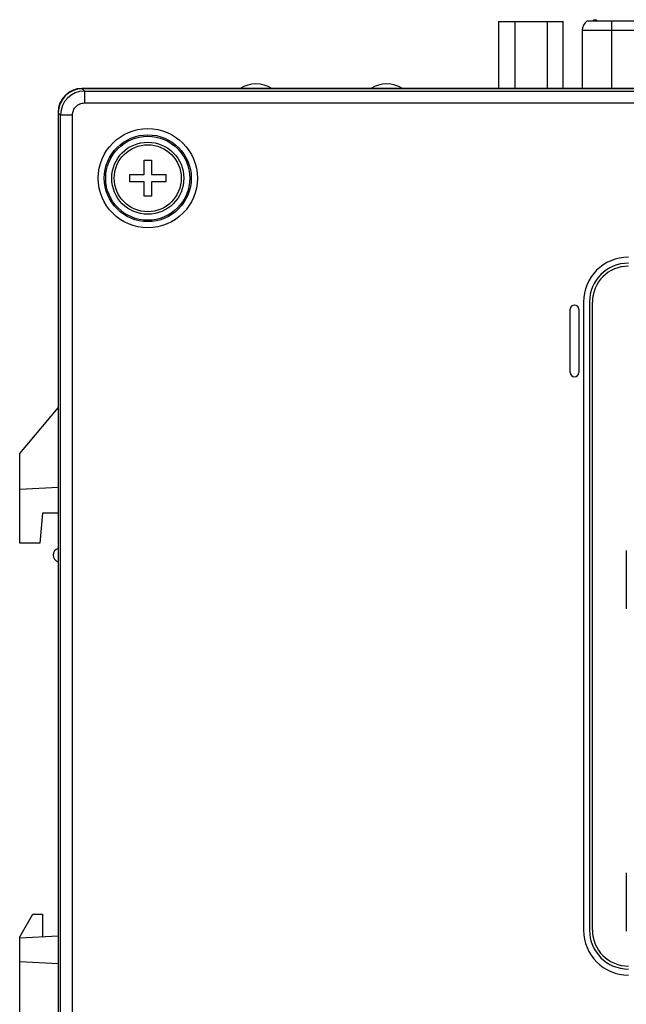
# Model space of a CAD drawing. Header units: millimetres. Extents: x 0 to 841, y 0 to 595.
# Tile 5 of 59: x 230 to 281, y 286 to 368. Entities that reach past the tile are written whole.
import ezdxf

# ---------------------------------------------------------------- set-up
doc = ezdxf.new("R2010")
doc.units = ezdxf.units.MM
doc.header["$LTSCALE"] = 65.395
for name, color, linetype in [('3D-TOPRH-WS-SHAPE', 7, 'CONTINUOUS'), ('BODY_CASE-WS-SHAPE', 7, 'CONTINUOUS'), ('D_SUB_09P-SHAPE', 7, 'CONTINUOUS'), ('DIN_RAIL_LOCK-SHAPE', 7, 'CONTINUOUS'), ('ISO7045-M3X10-4_8-SHAPE', 7, 'CONTINUOUS'), ('PCB_MAIN_WS-RH-SHAPE', 7, 'CONTINUOUS'), ('SIDE_CASE-WS-RH-SHAPE', 7, 'CONTINUOUS'), ('STICKER-TOPRH-WS-SHAPE', 7, 'CONTINUOUS'), ('XRJM-S-01-8-8-X-SHAPE', 7, 'CONTINUOUS')]:
    doc.layers.add(name, color=color, linetype=linetype)

msp = doc.modelspace()

# ---------------------------------------------------------------- linework, layer by layer
at = {"layer": '3D-TOPRH-WS-SHAPE', "color": 7, "linetype": 'Continuous'}
for p, q in [((270.41, 367.905), (270.41, 362.305)), ((270.41, 367.905), (275.826, 367.905)), ((271.764, 367.905), (271.764, 362.305)), ((274.472, 367.905), (274.472, 362.305)), ((275.826, 362.305), (275.826, 367.905)), ((277.813, 367.955), (293.413, 367.955)), ((278.375, 367.955), (278.375, 368.055)), ((278.375, 368.055), (278.613, 368.055)), ((278.494, 368.055), (278.494, 367.955)), ((278.613, 368.055), (278.613, 367.955)), ((279.863, 367.955), (279.863, 362.305)), ((277.413, 367.155), (277.413, 362.305)), ((293.813, 367.155), (277.413, 367.155)), ((351.613, 362.305), (235.613, 362.305)), ((235.636, 362.279), (235.823, 362.093)), ((351.589, 362.279), (235.636, 362.279)), ((235.823, 362.093), (235.823, 361.094)), ((235.823, 362.093), (351.403, 362.093)), ((235.823, 361.094), (351.403, 361.094)), ((233.613, 360.305), (233.613, 251.532)), ((233.639, 360.281), (233.639, 251.531)), ((233.639, 360.281), (233.825, 360.095)), ((233.825, 251.521), (233.825, 360.095)), ((233.825, 360.095), (234.824, 360.095)), ((234.824, 251.521), (234.824, 360.095)), ((240.813, 355.105), (240.813, 356.305)), ((240.813, 356.305), (241.413, 356.305)), ((241.413, 356.305), (241.413, 355.105)), ((239.613, 354.505), (239.613, 355.105)), ((239.613, 355.105), (240.813, 355.105)), ((241.413, 355.105), (242.613, 355.105)), ((242.613, 355.105), (242.613, 354.505)), ((240.813, 354.505), (239.613, 354.505)), ((240.813, 353.305), (240.813, 354.505)), ((241.413, 354.505), (241.413, 353.305)), ((242.613, 354.505), (241.413, 354.505)), ((241.413, 353.305), (240.813, 353.305)), ((277.513, 344.455), (277.513, 291.955)), ((278.013, 344.455), (278.013, 291.955)), ((278.263, 291.955), (278.263, 344.455)), ((276.413, 338.555), (276.413, 343.855)), ((277.113, 343.855), (277.113, 338.555)), ((230.413, 331.805), (233.613, 335.619)), ((230.413, 324.305), (230.413, 331.805)), ((230.413, 328.805), (233.613, 328.973)), ((232.313, 326.805), (232.094, 324.305)), ((233.613, 326.805), (232.313, 326.805)), ((232.094, 324.305), (230.413, 324.305)), ((281.09, 323.701), (281.09, 318.824)), ((281.09, 296.751), (281.09, 291.874)), ((230.413, 291.4), (231.513, 293.305)), ((231.513, 293.305), (232.313, 293.305)), ((232.313, 293.305), (232.313, 291.405)), ((230.413, 291.305), (233.613, 291.473)), ((230.413, 244.305), (230.413, 291.4)), ((233.613, 289.137), (230.413, 289.305))]:
    msp.add_line(p, q, dxfattribs=at)
for radius in [4.144, 3.631, 3.513, 3.013, 2.8]:
    msp.add_circle((241.113, 354.805), radius, dxfattribs=at)
for centre, radius, start, end in [((278.413, 367.155), 1, 126.8699, 180), ((235.613, 360.305), 2, 90, 180), ((250.153, 360.185), 2.5, 58.00818, 121.99182), ((261.073, 360.185), 2.5, 58.00818, 121.99182), ((235.825, 360.093), 2, 90.07895, 179.92106), ((281.263, 344.455), 3.75, 90, 180), ((281.263, 344.455), 3.25, 90, 180), ((281.263, 344.455), 3, 90, 180), ((276.763, 343.855), 0.35, 0, 180), ((276.763, 338.555), 0.35, 180, 0), ((233.813, 323.305), 0.6, 109.47122, 250.52878), ((281.263, 291.955), 3.75, 180, 270), ((281.263, 291.955), 3.25, 180, 270), ((281.263, 291.955), 3, 180, 270)]:
    msp.add_arc(centre, radius, start, end, dxfattribs=at)
msp.add_ellipse((235.642, 360.276), major_axis=(1.418, -1.418), ratio=0.997265, start_param=2.357564, end_param=3.925621, dxfattribs=at)
msp.add_open_spline([(234.824, 360.095), (234.824, 360.225), (234.876, 360.488), (235.098, 360.82), (235.43, 361.042), (235.693, 361.094), (235.823, 361.094)], degree=3, knots=[0, 0, 0, 0, 0.25005, 0.500076, 0.750024, 1, 1, 1, 1], dxfattribs=at)
at = {"layer": 'BODY_CASE-WS-SHAPE', "color": 7, "linetype": 'Continuous'}
for p, q in [((351.613, 362.305), (235.613, 362.305)), ((233.613, 360.305), (233.613, 251.532)), ((230.413, 331.805), (233.613, 335.619)), ((230.413, 324.305), (230.413, 331.805)), ((230.413, 328.805), (233.613, 328.973)), ((232.313, 326.805), (232.094, 324.305)), ((233.613, 326.805), (232.313, 326.805)), ((232.094, 324.305), (230.413, 324.305)), ((230.413, 291.305), (233.613, 291.473)), ((230.413, 249.802), (230.413, 291.305)), ((233.613, 289.137), (230.413, 289.305))]:
    msp.add_line(p, q, dxfattribs=at)
for centre, radius, start, end in [((235.613, 360.305), 2, 90, 180), ((233.813, 323.305), 0.6, 109.47122, 250.52878)]:
    msp.add_arc(centre, radius, start, end, dxfattribs=at)
at = {"layer": 'D_SUB_09P-SHAPE', "color": 7, "linetype": 'Continuous'}
for p, q in [((270.41, 367.905), (270.41, 362.305)), ((270.41, 367.905), (275.826, 367.905)), ((271.764, 367.905), (271.764, 362.305)), ((274.472, 367.905), (274.472, 362.305)), ((275.826, 362.305), (275.826, 367.905)), ((277.813, 367.955), (293.413, 367.955)), ((278.375, 367.955), (278.375, 368.055)), ((278.375, 368.055), (278.613, 368.055)), ((278.494, 368.055), (278.494, 367.955)), ((278.613, 368.055), (278.613, 367.955)), ((279.863, 367.955), (279.863, 362.305)), ((277.413, 367.155), (277.413, 362.305)), ((293.813, 367.155), (277.413, 367.155))]:
    msp.add_line(p, q, dxfattribs=at)
msp.add_arc((278.413, 367.155), 1, 126.8699, 180, dxfattribs=at)
at = {"layer": 'DIN_RAIL_LOCK-SHAPE', "color": 7, "linetype": 'Continuous'}
for p, q in [((230.413, 291.4), (231.513, 293.305)), ((231.513, 293.305), (232.313, 293.305)), ((232.313, 293.305), (232.313, 291.405)), ((230.413, 291.305), (230.413, 291.4))]:
    msp.add_line(p, q, dxfattribs=at)
at = {"layer": 'ISO7045-M3X10-4_8-SHAPE', "color": 7, "linetype": 'Continuous'}
for p, q in [((240.813, 355.105), (240.813, 356.305)), ((240.813, 356.305), (241.413, 356.305)), ((241.413, 356.305), (241.413, 355.105)), ((239.613, 354.505), (239.613, 355.105)), ((239.613, 355.105), (240.813, 355.105)), ((241.413, 355.105), (242.613, 355.105)), ((242.613, 355.105), (242.613, 354.505)), ((240.813, 354.505), (239.613, 354.505)), ((240.813, 353.305), (240.813, 354.505)), ((241.413, 354.505), (241.413, 353.305)), ((242.613, 354.505), (241.413, 354.505)), ((241.413, 353.305), (240.813, 353.305))]:
    msp.add_line(p, q, dxfattribs=at)
msp.add_circle((241.113, 354.805), 2.8, dxfattribs=at)
at = {"layer": 'PCB_MAIN_WS-RH-SHAPE', "color": 2, "linetype": 'Continuous', "const_width": 0.0445}
msp.add_lwpolyline([(270.048, 362.327, 1.369322), (269.979, 362.305)], format="xyb", dxfattribs=at)
at = {"layer": 'PCB_MAIN_WS-RH-SHAPE', "color": 2, "linetype": 'Continuous', "const_width": 0.0891}
for points in [[(270.01, 362.305), (270.01, 362.327)], [(270.41, 362.327), (270.01, 362.327)], [(277.413, 362.327), (275.826, 362.327)]]:
    msp.add_lwpolyline(points, dxfattribs=at)
at = {"layer": 'SIDE_CASE-WS-RH-SHAPE', "color": 7, "linetype": 'Continuous'}
for p, q in [((235.636, 362.279), (235.823, 362.093)), ((351.589, 362.279), (235.636, 362.279)), ((235.823, 362.093), (235.823, 361.094)), ((235.823, 362.093), (351.403, 362.093)), ((235.823, 361.094), (351.403, 361.094)), ((233.639, 360.281), (233.639, 251.531)), ((233.639, 360.281), (233.825, 360.095)), ((233.825, 251.521), (233.825, 360.095)), ((233.825, 360.095), (234.824, 360.095)), ((234.824, 251.521), (234.824, 360.095)), ((276.413, 338.555), (276.413, 343.855)), ((277.113, 343.855), (277.113, 338.555))]:
    msp.add_line(p, q, dxfattribs=at)
for radius in [4.144, 3.631, 3.513, 3.013]:
    msp.add_circle((241.113, 354.805), radius, dxfattribs=at)
for centre, radius, start, end in [((235.825, 360.093), 2, 90.07895, 179.92106), ((276.763, 343.855), 0.35, 0, 180), ((276.763, 338.555), 0.35, 180, 0)]:
    msp.add_arc(centre, radius, start, end, dxfattribs=at)
msp.add_ellipse((235.642, 360.276), major_axis=(1.418, -1.418), ratio=0.997265, start_param=2.357564, end_param=3.925621, dxfattribs=at)
msp.add_open_spline([(234.824, 360.095), (234.824, 360.225), (234.876, 360.488), (235.098, 360.82), (235.43, 361.042), (235.693, 361.094), (235.823, 361.094)], degree=3, knots=[0, 0, 0, 0, 0.25005, 0.500076, 0.750024, 1, 1, 1, 1], dxfattribs=at)
at = {"layer": 'STICKER-TOPRH-WS-SHAPE', "color": 7, "linetype": 'Continuous'}
for p, q in [((277.513, 344.455), (277.513, 291.955)), ((278.013, 344.455), (278.013, 291.955)), ((278.263, 291.955), (278.263, 344.455)), ((281.09, 323.701), (281.09, 318.824)), ((281.09, 296.751), (281.09, 291.874))]:
    msp.add_line(p, q, dxfattribs=at)
for centre, radius, start, end in [((281.263, 344.455), 3.75, 90, 180), ((281.263, 344.455), 3.25, 90, 180), ((281.263, 344.455), 3, 90, 180), ((281.263, 291.955), 3.75, 180, 270), ((281.263, 291.955), 3.25, 180, 270), ((281.263, 291.955), 3, 180, 270)]:
    msp.add_arc(centre, radius, start, end, dxfattribs=at)
at = {"layer": 'XRJM-S-01-8-8-X-SHAPE', "color": 7, "linetype": 'Continuous'}
for centre in [(250.153, 360.185), (261.073, 360.185)]:
    msp.add_arc(centre, 2.5, 58.00818, 121.99182, dxfattribs=at)

doc.saveas('drawing.dxf')
